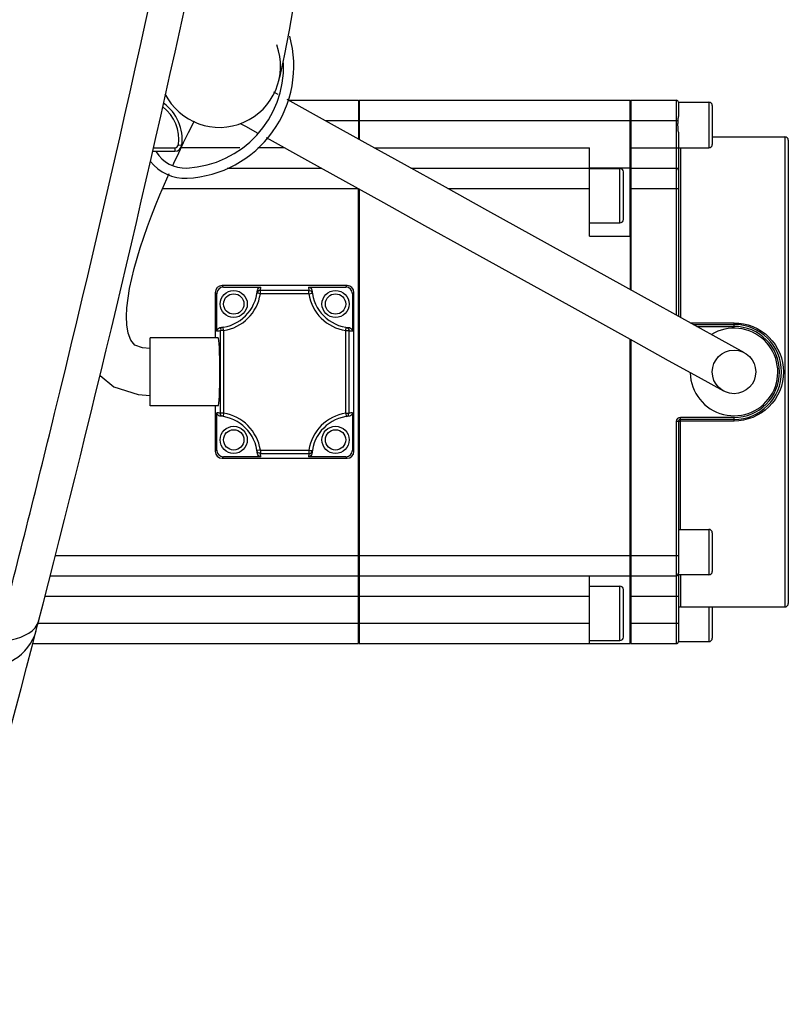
# Model space of a CAD drawing. Header units: millimetres. Extents: x 0 to 11890, y 0 to 8410.
# Tile 22 of 130: x 3459 to 3573, y 5709 to 5854. Entities that reach past the tile are written whole.
import ezdxf

# ---------------------------------------------------------------- set-up
doc = ezdxf.new("R2010")
doc.units = ezdxf.units.MM
doc.header["$LTSCALE"] = 653.95
for name, color, linetype in [('304102000019DXF_CONTINUOUS_LINE', 7, 'CONTINUOUS'), ('304107000038DXF_CONTINUOUS_LINE', 7, 'CONTINUOUS'), ('304304000122DXF_CONTINUOUS_LINE', 7, 'CONTINUOUS'), ('R12-1700-BENDXF_CONTINUOUS_LINE', 7, 'CONTINUOUS'), ('R12-1700-XIADXF_CONTINUOUS_LINE', 7, 'CONTINUOUS')]:
    doc.layers.add(name, color=color, linetype=linetype)

msp = doc.modelspace()

# ---------------------------------------------------------------- linework, layer by layer
at = {"layer": '304102000019DXF_CONTINUOUS_LINE', "color": 7, "linetype": 'Continuous'}
msp.add_line((3470.411, 5798.646), (3470.418, 5798.675), dxfattribs=at)
msp.add_arc((1041.528, 6390.7), 2500, 344.181188, 348.89372, dxfattribs=at)
at = {"layer": '304102000019DXF_CONTINUOUS_LINE', "color": 9, "linetype": 'Continuous'}
for points, knots in [([(3456.067, 5762.801), (3458.947, 5773.9), (3470.821, 5820.978), (3481.329, 5868.402), (3488.546, 5904.777)], [0, 0, 0, 0, 0.2361918, 1, 1, 1, 1]), ([(3456.067, 5762.801), (3456.8, 5762.772), (3459.028, 5762.826), (3461.737, 5764.128), (3462.131, 5765.654)], [0, 0, 0, 0, 0.3177262, 1, 1, 1, 1]), ([(3456.736, 5759.195), (3457.344, 5759.375), (3459.588, 5760.312), (3461.307, 5762.471), (3461.756, 5764.202)], [0, 0, 0, 0, 0.2618154, 1, 1, 1, 1])]:
    msp.add_open_spline(points, degree=3, knots=knots, dxfattribs=at)
at = {"layer": '304107000038DXF_CONTINUOUS_LINE', "color": 9, "linetype": 'Continuous'}
for p, q in [((3482.706, 5835.731), (3483.201, 5835.663)), ((3479.051, 5835.3), (3482.211, 5835.3)), ((3482.211, 5835.3), (3482.211, 5834.8))]:
    msp.add_line(p, q, dxfattribs=at)
at = {"layer": '304107000038DXF_CONTINUOUS_LINE', "color": 7, "linetype": 'Continuous'}
msp.add_line((3478.938, 5834.8), (3482.211, 5834.8), dxfattribs=at)
at = {"layer": '304107000038DXF_CONTINUOUS_LINE', "color": 9, "linetype": 'Continuous'}
for centre, radius, start, end in [((3476.762, 5836.55), 6, 352.16252, 52.47538), ((3482.211, 5835.8), 0.5, 270, 352.16252)]:
    msp.add_arc(centre, radius, start, end, dxfattribs=at)
at = {"layer": '304107000038DXF_CONTINUOUS_LINE', "color": 7, "linetype": 'Continuous'}
for centre, radius, start, end in [((3476.762, 5836.55), 6.5, 352.16252, 54.51587), ((3482.211, 5835.8), 1, 270, 352.16252)]:
    msp.add_arc(centre, radius, start, end, dxfattribs=at)
at = {"layer": '304304000122DXF_CONTINUOUS_LINE', "color": 7, "linetype": 'Continuous'}
for p, q in [((3498.899, 5842.3), (3509.262, 5842.3)), ((3509.262, 5842.3), (3509.262, 5836.562)), ((3509.362, 5842.3), (3509.362, 5836.507)), ((3509.362, 5842.3), (3549.262, 5842.3)), ((3549.262, 5822.35), (3549.262, 5842.3)), ((3549.262, 5841.3), (3549.362, 5841.3)), ((3549.362, 5842.3), (3549.362, 5814.369)), ((3549.362, 5842.3), (3556.062, 5842.3)), ((3556.362, 5842), (3556.362, 5839.911)), ((3556.362, 5842), (3560.862, 5842)), ((3561.362, 5841.5), (3561.362, 5835.8)), ((3509.262, 5840.3), (3509.362, 5840.3)), ((3556.362, 5837.578), (3556.362, 5810.495)), ((3561.362, 5836.9), (3572.062, 5836.9)), ((3572.562, 5836.4), (3572.562, 5768.2)), ((3543.262, 5822.3), (3543.262, 5835.3)), ((3556.362, 5835.3), (3560.862, 5835.3)), ((3489.893, 5832.3), (3503.747, 5832.3)), ((3516.966, 5832.3), (3543.262, 5832.3)), ((3543.262, 5832.236), (3547.762, 5832.236)), ((3548.262, 5824.736), (3548.262, 5831.736)), ((3549.262, 5831.3), (3549.362, 5831.3)), ((3549.362, 5832.3), (3556.062, 5832.3)), ((3509.262, 5762.3), (3509.262, 5829.247)), ((3509.362, 5829.191), (3509.362, 5762.3)), ((3543.262, 5824.236), (3547.762, 5824.236)), ((3543.262, 5822.3), (3549.262, 5822.3)), ((3549.262, 5822.3), (3549.262, 5814.425)), ((3488.153, 5814.011), (3488.153, 5807.3)), ((3488.362, 5808.319), (3488.362, 5813.801)), ((3507.573, 5815.009), (3489.151, 5815.009)), ((3489.361, 5814.8), (3494.843, 5814.8)), ((3501.881, 5814.8), (3507.364, 5814.8)), ((3508.362, 5813.801), (3508.362, 5808.319)), ((3508.572, 5790.589), (3508.572, 5814.011)), ((3558.523, 5809.3), (3564.562, 5809.3)), ((3478.562, 5797.3), (3478.562, 5807.3)), ((3488.572, 5807.3), (3478.562, 5807.3)), ((3549.262, 5762.3), (3549.262, 5807.11)), ((3549.362, 5807.054), (3549.362, 5762.3)), ((3488.572, 5797.3), (3478.562, 5797.3)), ((3488.153, 5797.3), (3488.153, 5790.589)), ((3488.362, 5790.798), (3488.362, 5796.28)), ((3508.362, 5796.28), (3508.362, 5790.798)), ((3556.362, 5795), (3556.362, 5772.67)), ((3564.562, 5795.3), (3556.662, 5795.3)), ((3489.151, 5789.59), (3507.573, 5789.59)), ((3494.843, 5789.8), (3489.361, 5789.8)), ((3507.364, 5789.8), (3501.881, 5789.8)), ((3556.362, 5779.123), (3560.862, 5779.123)), ((3561.362, 5778.623), (3561.362, 5772.923)), ((3509.262, 5774.3), (3509.362, 5774.3)), ((3549.262, 5773.3), (3549.362, 5773.3)), ((3463.831, 5772.3), (3509.262, 5772.3)), ((3509.362, 5772.3), (3549.262, 5772.3)), ((3543.262, 5762.3), (3543.262, 5772.3)), ((3549.362, 5772.3), (3556.062, 5772.3)), ((3560.862, 5772.423), (3556.305, 5772.423)), ((3556.362, 5772.423), (3556.362, 5762.6)), ((3543.262, 5770.757), (3547.762, 5770.757)), ((3548.262, 5763.258), (3548.262, 5770.257)), ((3556.662, 5767.7), (3572.062, 5767.7)), ((3561.362, 5767.7), (3561.362, 5763.099)), ((3509.262, 5764.3), (3509.362, 5764.3)), ((3549.262, 5763.3), (3549.362, 5763.3)), ((3461.261, 5762.3), (3509.262, 5762.3)), ((3509.362, 5762.3), (3549.262, 5762.3)), ((3543.262, 5762.757), (3547.762, 5762.757)), ((3549.362, 5762.3), (3556.062, 5762.3)), ((3556.362, 5762.599), (3560.862, 5762.599))]:
    msp.add_line(p, q, dxfattribs=at)
at = {"layer": '304304000122DXF_CONTINUOUS_LINE', "color": 9, "linetype": 'Continuous'}
for p, q in [((3556.062, 5842.3), (3556.062, 5810.661)), ((3560.862, 5842), (3560.862, 5835.3)), ((3504.316, 5839.3), (3556.34, 5839.3)), ((3572.062, 5836.9), (3572.062, 5767.7)), ((3491.755, 5835.3), (3483.104, 5835.3)), ((3498.324, 5835.3), (3494.438, 5835.3)), ((3511.544, 5835.3), (3543.262, 5835.3)), ((3549.262, 5835.3), (3556.362, 5835.3)), ((3556.662, 5835.3), (3556.662, 5810.329)), ((3549.262, 5832.3), (3543.262, 5832.3)), ((3547.762, 5824.236), (3547.762, 5832.236)), ((3480.386, 5829.3), (3509.167, 5829.3)), ((3522.387, 5829.3), (3543.262, 5829.3)), ((3549.262, 5829.3), (3556.362, 5829.3)), ((3488.362, 5813.801), (3488.153, 5814.011)), ((3489.361, 5814.8), (3489.151, 5815.009)), ((3494.785, 5813.801), (3494.291, 5813.878)), ((3494.785, 5813.801), (3494.785, 5814.3)), ((3501.939, 5814.3), (3494.785, 5814.3)), ((3501.939, 5813.801), (3494.785, 5813.801)), ((3501.939, 5813.801), (3501.939, 5814.3)), ((3501.939, 5813.801), (3502.433, 5813.878)), ((3507.364, 5814.8), (3507.573, 5815.009)), ((3508.362, 5813.801), (3508.572, 5814.011)), ((3558.094, 5809.537), (3564.562, 5809.537)), ((3564.562, 5809), (3564.562, 5809.537)), ((3488.861, 5808.377), (3488.861, 5796.222)), ((3489.361, 5808.377), (3488.861, 5808.377)), ((3489.361, 5808.377), (3489.284, 5808.871)), ((3489.361, 5808.377), (3489.361, 5796.222)), ((3507.364, 5808.377), (3507.44, 5808.871)), ((3507.364, 5796.222), (3507.364, 5808.377)), ((3507.364, 5808.377), (3507.863, 5808.377)), ((3507.863, 5796.222), (3507.863, 5808.377)), ((3559.065, 5809), (3564.562, 5809)), ((3489.361, 5796.222), (3488.861, 5796.222)), ((3489.361, 5796.222), (3489.284, 5795.728)), ((3507.364, 5796.222), (3507.44, 5795.728)), ((3507.364, 5796.222), (3507.863, 5796.222)), ((3556.062, 5795), (3556.062, 5762.3)), ((3556.362, 5795), (3556.062, 5795)), ((3556.662, 5779.123), (3556.662, 5795.6)), ((3564.562, 5795.6), (3556.662, 5795.6)), ((3564.562, 5795.062), (3556.662, 5795.062)), ((3564.562, 5795.062), (3564.562, 5795.6)), ((3488.362, 5790.798), (3488.153, 5790.589)), ((3494.785, 5790.798), (3494.291, 5790.721)), ((3494.785, 5790.798), (3494.785, 5790.299)), ((3494.785, 5790.798), (3501.939, 5790.798)), ((3501.939, 5790.798), (3501.939, 5790.299)), ((3501.939, 5790.798), (3502.433, 5790.721)), ((3508.362, 5790.798), (3508.572, 5790.589)), ((3489.361, 5789.8), (3489.151, 5789.59)), ((3494.785, 5790.299), (3501.939, 5790.299)), ((3507.364, 5789.8), (3507.573, 5789.59)), ((3560.862, 5779.123), (3560.862, 5772.423)), ((3464.598, 5775.3), (3556.362, 5775.3)), ((3556.662, 5772.423), (3556.662, 5767.7)), ((3547.762, 5762.757), (3547.762, 5770.757)), ((3463.063, 5769.3), (3543.262, 5769.3)), ((3549.262, 5769.3), (3556.362, 5769.3)), ((3560.862, 5767.7), (3560.862, 5762.599)), ((3462.039, 5765.3), (3543.262, 5765.3)), ((3549.262, 5765.3), (3556.362, 5765.3))]:
    msp.add_line(p, q, dxfattribs=at)
at = {"layer": '304304000122DXF_CONTINUOUS_LINE', "color": 7, "linetype": 'Continuous'}
for centre in [(3490.862, 5812.3), (3505.862, 5812.3), (3490.862, 5792.3), (3505.862, 5792.3)]:
    msp.add_circle(centre, 2, dxfattribs=at)
at = {"layer": '304304000122DXF_CONTINUOUS_LINE', "color": 9, "linetype": 'Continuous'}
for centre in [(3490.862, 5812.3), (3505.862, 5812.3), (3490.862, 5792.3), (3505.862, 5792.3)]:
    msp.add_circle(centre, 1.5, dxfattribs=at)
at = {"layer": '304304000122DXF_CONTINUOUS_LINE', "color": 7, "linetype": 'Continuous'}
for centre, radius, start, end in [((3556.062, 5842), 0.3, 0.00001, 90), ((3560.862, 5841.5), 0.5, 0, 90), ((3572.062, 5836.4), 0.5, 0, 90), ((3560.862, 5835.8), 0.5, 270, 360), ((3547.762, 5831.736), 0.5, 0, 90), ((3556.062, 5832), 0.3, 0, 90), ((3547.762, 5824.736), 0.5, 270, 360), ((3488.362, 5814.8), 6, 274.41779, 355.58221), ((3508.362, 5814.8), 6, 184.41779, 265.58221), ((3564.562, 5802.3), 6.45, 181.11145, 121.18082), ((3564.562, 5802.3), 7, 270, 90), ((3488.362, 5789.8), 6, 4.41779, 85.58221), ((3508.362, 5789.8), 6, 94.41779, 175.58221), ((3556.662, 5795), 0.3, 90, 180), ((3560.862, 5778.623), 0.5, 0, 90), ((3556.062, 5772.6), 0.3, 270, 337.9672), ((3560.862, 5772.923), 0.5, 270, 360), ((3547.762, 5770.257), 0.5, 0, 90), ((3556.662, 5767.4), 0.3, 90, 180), ((3572.062, 5768.2), 0.5, 270, 360), ((3547.762, 5763.257), 0.5, 270, 360), ((3560.862, 5763.099), 0.5, 270, 360), ((3556.062, 5762.6), 0.3, 270, 360)]:
    msp.add_arc(centre, radius, start, end, dxfattribs=at)
at = {"layer": '304304000122DXF_CONTINUOUS_LINE', "color": 9, "linetype": 'Continuous'}
for centre, radius, start, end in [((3488.362, 5814.8), 6.5, 278.83704, 351.16296), ((3488.36, 5815.299), 6.503, 351.16384, 355.59346), ((3508.365, 5815.299), 6.503, 184.40654, 188.83616), ((3508.362, 5814.8), 6.5, 188.83704, 261.16296), ((3487.863, 5814.802), 6.503, 274.40654, 278.83616), ((3508.862, 5814.802), 6.503, 261.16384, 265.59346), ((3564.562, 5802.3), 6.7, 270, 90), ((3487.863, 5789.797), 6.503, 81.16384, 85.59346), ((3488.362, 5789.8), 6.5, 8.83704, 81.16296), ((3508.362, 5789.8), 6.5, 98.83704, 171.16296), ((3508.862, 5789.797), 6.503, 94.40654, 98.83616), ((3556.662, 5795), 0.6, 90, 180), ((3488.36, 5789.3), 6.503, 4.40654, 8.83616), ((3508.365, 5789.3), 6.503, 171.16384, 175.59346)]:
    msp.add_arc(centre, radius, start, end, dxfattribs=at)
at = {"layer": '304304000122DXF_CONTINUOUS_LINE', "color": 7, "linetype": 'Continuous'}
for centre, major_axis, ratio, start_param, end_param in [((3489.154, 5814.008), (0.709, -0.709), 0.9972647, 2.357564, 3.9256213), ((3489.364, 5813.798), (-0.709, 0.709), 0.9972647, -0.7840286, 0.7840286), ((3507.361, 5813.798), (0.709, 0.709), 0.9972647, -0.7840286, 0.7840286), ((3507.57, 5814.008), (0.709, 0.709), 0.9972647, -0.7840286, 0.7840286), ((3488.572, 5802.3), (0, 5), 0.0524078, 3.1415927, 6.2831853), ((3489.154, 5790.591), (0.709, 0.709), 0.9972647, 2.357564, 3.9256213), ((3489.364, 5790.801), (-0.709, -0.709), 0.9972647, -0.7840286, 0.7840286), ((3507.361, 5790.801), (0.709, -0.709), 0.9972647, -0.7840286, 0.7840286), ((3507.57, 5790.591), (0.709, -0.709), 0.9972647, -0.7840286, 0.7840286)]:
    msp.add_ellipse(centre, major_axis=major_axis, ratio=ratio, start_param=start_param, end_param=end_param, dxfattribs=at)
for points in [[(3556.34, 5839.3), (3556.356, 5839.502), (3556.362, 5839.706), (3556.362, 5839.909)], [(3556.305, 5838.65), (3556.305, 5838.867), (3556.323, 5839.083), (3556.34, 5839.3)], [(3556.362, 5837.578), (3556.362, 5837.936), (3556.305, 5838.292), (3556.305, 5838.65)], [(3494.344, 5814.337), (3494.362, 5814.563), (3494.616, 5814.8), (3494.843, 5814.8)], [(3501.881, 5814.8), (3502.108, 5814.8), (3502.363, 5814.563), (3502.38, 5814.337)], [(3488.362, 5808.319), (3488.362, 5808.545), (3488.598, 5808.8), (3488.824, 5808.817)], [(3507.9, 5808.817), (3508.126, 5808.8), (3508.362, 5808.545), (3508.362, 5808.319)], [(3488.824, 5795.782), (3488.598, 5795.799), (3488.362, 5796.054), (3488.362, 5796.28)], [(3508.362, 5796.28), (3508.362, 5796.054), (3508.126, 5795.799), (3507.9, 5795.782)], [(3494.843, 5789.8), (3494.616, 5789.8), (3494.362, 5790.036), (3494.344, 5790.262)], [(3502.38, 5790.262), (3502.363, 5790.036), (3502.108, 5789.8), (3501.881, 5789.8)]]:
    msp.add_open_spline(points, degree=3, dxfattribs=at)
at = {"layer": '304304000122DXF_CONTINUOUS_LINE', "color": 9, "linetype": 'Continuous'}
for points, knots in [([(3494.785, 5814.3), (3494.678, 5814.3), (3494.443, 5814.298), (3494.369, 5814.028), (3494.415, 5813.947)], [0, 0, 0, 0, 0.5345559, 1, 1, 1, 1]), ([(3502.433, 5813.878), (3502.417, 5813.984), (3502.378, 5814.215), (3502.1, 5814.246), (3502.027, 5814.189)], [0, 0, 0, 0, 0.5339475, 1, 1, 1, 1]), ([(3564.562, 5809.537), (3566.418, 5809.537), (3570.286, 5807.991), (3572.651, 5802.294), (3570.28, 5796.604), (3566.416, 5795.062), (3564.562, 5795.062)], [0, 0, 0, 0, 0.2502211, 0.500218, 0.7501303, 1, 1, 1, 1]), ([(3489.284, 5808.871), (3489.178, 5808.854), (3488.946, 5808.815), (3488.915, 5808.538), (3488.973, 5808.464)], [0, 0, 0, 0, 0.5339475, 1, 1, 1, 1]), ([(3507.863, 5808.377), (3507.863, 5808.484), (3507.86, 5808.719), (3507.591, 5808.793), (3507.509, 5808.747)], [0, 0, 0, 0, 0.5345559, 1, 1, 1, 1]), ([(3488.861, 5796.222), (3488.861, 5796.115), (3488.864, 5795.88), (3489.133, 5795.806), (3489.215, 5795.852)], [0, 0, 0, 0, 0.5345559, 1, 1, 1, 1]), ([(3507.44, 5795.728), (3507.546, 5795.745), (3507.778, 5795.784), (3507.809, 5796.061), (3507.751, 5796.135)], [0, 0, 0, 0, 0.5339475, 1, 1, 1, 1]), ([(3556.362, 5795), (3556.362, 5795.035), (3556.518, 5795.044), (3556.594, 5795.062), (3556.662, 5795.062)], [0, 0, 0, 0, 0.3415882, 1, 1, 1, 1]), ([(3494.291, 5790.721), (3494.307, 5790.615), (3494.347, 5790.384), (3494.624, 5790.353), (3494.698, 5790.41)], [0, 0, 0, 0, 0.5339475, 1, 1, 1, 1]), ([(3501.939, 5790.299), (3502.047, 5790.299), (3502.282, 5790.301), (3502.355, 5790.571), (3502.31, 5790.652)], [0, 0, 0, 0, 0.5345559, 1, 1, 1, 1])]:
    msp.add_open_spline(points, degree=3, knots=knots, dxfattribs=at)
at = {"layer": '304304000122DXF_CONTINUOUS_LINE', "color": 7, "linetype": 'Continuous'}
msp.add_open_spline([(3556.34, 5772.487), (3556.35, 5772.511), (3556.361, 5772.573), (3556.362, 5772.634), (3556.362, 5772.669)], degree=3, knots=[0, 0, 0, 0, 0.4257003, 1, 1, 1, 1], dxfattribs=at)
at = {"layer": 'R12-1700-BENDXF_CONTINUOUS_LINE', "color": 7, "linetype": 'Continuous'}
for centre, radius, start, end in [((3483.214, 5847.3), 16.5, 272.82373, 15.56208), ((3483.214, 5847.3), 15, 272.82373, 1.93719), ((3483.706, 5837.312), 5, 211.16347, 272.82373), ((3483.706, 5837.312), 6.5, 217.86125, 272.82373)]:
    msp.add_arc(centre, radius, start, end, dxfattribs=at)
at = {"layer": 'R12-1700-XIADXF_CONTINUOUS_LINE', "color": 7, "linetype": 'Continuous'}
for p, q in [((3497.41, 5843.124), (3496.747, 5843.491)), ((3491.913, 5838.847), (3492.616, 5838.457)), ((3492.616, 5838.457), (3494.405, 5837.467)), ((3482.756, 5834.573), (3483.478, 5836.082)), ((3495.633, 5836.788), (3501.719, 5833.421)), ((3482.044, 5833.046), (3482.756, 5834.573)), ((3481.888, 5832.701), (3482.044, 5833.046)), ((3552.821, 5812.455), (3528.313, 5826.019)), ((3537.917, 5813.389), (3549.723, 5806.855)), ((3562.357, 5807.177), (3552.821, 5812.455)), ((3566.088, 5805.112), (3562.357, 5807.177)), ((3471.172, 5801.797), (3473.202, 5800.087)), ((3559.258, 5801.578), (3562.989, 5799.513)), ((3473.202, 5800.087), (3476.764, 5798.964)), ((3476.764, 5798.964), (3478.562, 5798.85))]:
    msp.add_line(p, q, dxfattribs=at)
for points in [[(3498.35, 5848.843), (3499.103, 5852.603), (3499.878, 5857.204), (3500.54, 5862.526), (3500.885, 5868.494), (3500.504, 5874.954), (3498.949, 5881.205), (3496.106, 5886.685), (3492.168, 5891.055), (3491.216, 5891.709)], [(3497.53, 5845.27), (3497.735, 5846.105), (3498.35, 5848.843)], [(3528.313, 5826.019), (3522.069, 5829.476), (3516.014, 5832.826), (3510.227, 5836.028), (3504.818, 5839.022), (3498.729, 5842.393)], [(3483.478, 5836.082), (3484.203, 5837.557), (3484.924, 5838.978), (3485.078, 5839.276)], [(3501.719, 5833.421), (3512.915, 5827.224), (3518.97, 5823.873), (3525.215, 5820.418), (3537.917, 5813.389)], [(3478.562, 5805.75), (3477.425, 5805.842), (3476.296, 5806.264), (3475.682, 5806.994), (3475.308, 5808.02), (3475.119, 5809.238), (3475.077, 5810.483), (3475.14, 5811.754), (3475.296, 5813.139), (3475.532, 5814.57), (3475.837, 5816.031), (3476.205, 5817.526), (3476.628, 5819.049), (3477.099, 5820.591), (3477.613, 5822.143), (3478.164, 5823.702), (3478.747, 5825.263), (3479.36, 5826.825), (3480, 5828.389), (3480.663, 5829.952), (3481.346, 5831.505)], [(3549.723, 5806.855), (3554.886, 5803.997), (3559.258, 5801.578)]]:
    msp.add_lwpolyline(points, dxfattribs=at)
msp.add_circle((3564.562, 5802.3), 3.2, dxfattribs=at)
msp.add_arc((3488.762, 5847.3), 9, 206.71206, 20.3857, dxfattribs=at)

doc.saveas('drawing.dxf')
